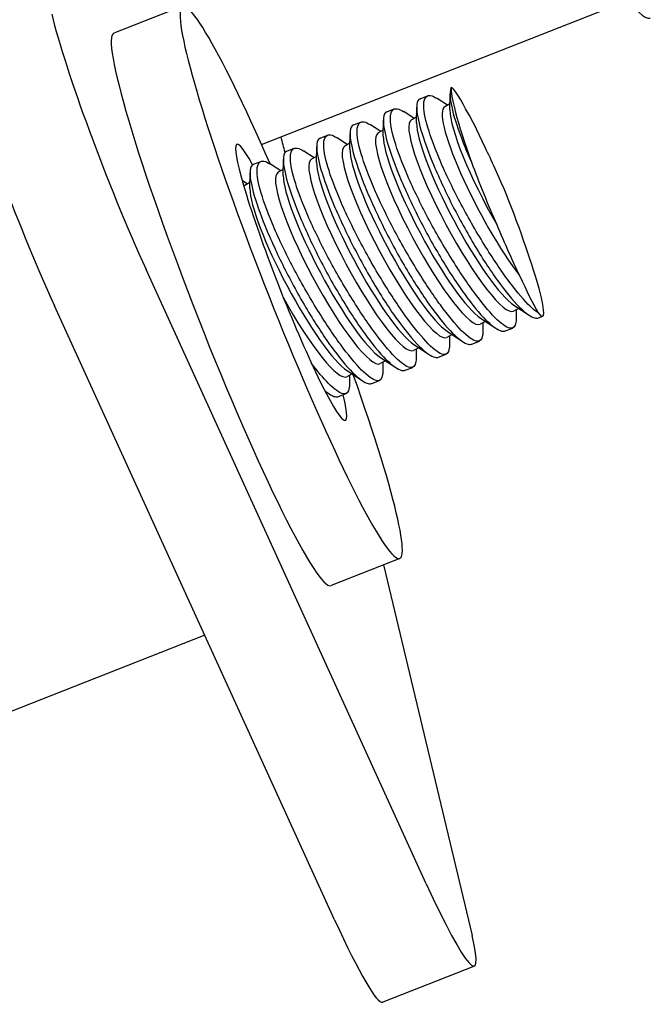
# Model space of a CAD drawing. Header units: inches. Extents: x 24 to 1128, y -74 to 748.
# Tile 78 of 256: x 395.76 to 397.35, y 203.95 to 206.44. Entities that reach past the tile are written whole.
import ezdxf

# ---------------------------------------------------------------- set-up
doc = ezdxf.new("R2010")
doc.units = ezdxf.units.IN
doc.header["$LTSCALE"] = 32
doc.header["$MEASUREMENT"] = 0
doc.layers.add('Visible (ANSI)', color=7, linetype='Continuous', lineweight=30)

msp = doc.modelspace()

# ---------------------------------------------------------------- linework, layer by layer
at = {"layer": 'Visible (ANSI)'}
for p, q in [((396.36845, 206.12478), (397.26643, 206.47792)), ((396.16903, 206.47442), (395.9952, 206.40606)), ((396.84489, 206.21235), (396.84512, 206.25232)), ((396.76935, 206.24039), (396.78817, 206.2478)), ((396.8384, 206.22376), (396.81246, 206.24091)), ((396.84497, 206.22727), (396.83182, 206.22025)), ((396.68507, 206.20725), (396.70389, 206.21465)), ((396.75412, 206.19062), (396.72818, 206.20777)), ((396.76061, 206.1792), (396.76083, 206.21918)), ((396.60078, 206.1741), (396.61961, 206.18151)), ((396.67633, 206.14606), (396.67655, 206.18603)), ((396.76069, 206.19413), (396.74753, 206.1871)), ((396.59205, 206.11291), (396.59227, 206.15289)), ((396.66984, 206.15747), (396.64389, 206.17462)), ((396.67641, 206.16098), (396.66325, 206.15396)), ((396.5165, 206.14096), (396.53533, 206.14836)), ((396.58556, 206.12433), (396.55961, 206.14148)), ((396.59213, 206.12784), (396.57897, 206.12081)), ((396.43222, 206.10781), (396.45105, 206.11522)), ((396.50127, 206.09118), (396.47533, 206.10834)), ((396.50776, 206.07977), (396.50799, 206.11974)), ((396.34794, 206.07467), (396.36677, 206.08207)), ((396.42348, 206.04662), (396.42371, 206.0866)), ((396.50785, 206.0947), (396.49469, 206.08767)), ((396.3392, 206.01348), (396.33943, 206.05345)), ((396.41699, 206.05804), (396.39105, 206.07519)), ((396.42357, 206.06155), (396.41041, 206.05452)), ((396.33271, 206.02489), (396.31958, 206.03358)), ((396.33929, 206.02841), (396.32613, 206.02138)), ((396.78501, 204.25655), (396.07673, 205.80849)), ((396.55323, 204.1654), (395.84496, 205.71734)), ((397.01886, 205.71071), (397.0057, 205.70368)), ((397.00641, 205.71894), (397.04481, 205.69356)), ((397.01229, 205.7072), (397.01215, 205.68215)), ((396.92213, 205.6858), (396.96052, 205.66041)), ((397.06909, 205.68668), (397.07937, 205.69072)), ((396.93458, 205.67756), (396.92142, 205.67054)), ((396.92801, 205.67405), (396.92787, 205.649)), ((396.98481, 205.65353), (397.00363, 205.66093)), ((396.8503, 205.64442), (396.83714, 205.63739)), ((396.83785, 205.65265), (396.87624, 205.62727)), ((396.84373, 205.64091), (396.84358, 205.61586)), ((396.76602, 205.61127), (396.75286, 205.60425)), ((396.75357, 205.61951), (396.79196, 205.59412)), ((396.75944, 205.60776), (396.7593, 205.58271)), ((396.90053, 205.62039), (396.91935, 205.62779)), ((396.66928, 205.58636), (396.70768, 205.56098)), ((396.81624, 205.58724), (396.83507, 205.59465)), ((396.68174, 205.57813), (396.66858, 205.5711)), ((396.67516, 205.57462), (396.67502, 205.54957)), ((396.73196, 205.5541), (396.75079, 205.5615)), ((396.59746, 205.54498), (396.5843, 205.53796)), ((396.585, 205.55322), (396.6234, 205.52783)), ((396.59088, 205.54147), (396.59074, 205.51643)), ((396.64768, 205.52095), (396.66651, 205.52836)), ((396.52926, 205.5012), (396.53912, 205.49469)), ((396.5634, 205.48781), (396.58223, 205.49521)), ((396.718, 205.07849), (396.54417, 205.01013)), ((396.67723, 205.06245), (396.90067, 204.12593)), ((396.225, 204.88461), (395.44324, 204.57717)), ((396.90659, 204.0486), (396.67482, 203.95745))]:
    msp.add_line(p, q, dxfattribs=at)
for centre, major_axis, ratio, start_param, end_param in [((396.89398, 207.60748), (0.45747, -1.16328), 0.086988, 3.1415927, 6.2831853), ((396.44351, 205.77646), (-0.27448, 0.69797), 0.086988, 5.1211561, 10.6203997), ((396.01533, 206.06585), (-0.18299, 0.46531), 0.086988, 0.5514934, 2.1222897), ((396.26968, 205.7081), (0.27448, -0.69797), 0.086988, 3.1415927, 6.2831853), ((395.78355, 205.9747), (-0.18299, 0.46531), 0.086988, 0.5514934, 2.1222897), ((396.96501, 205.98154), (-0.11437, 0.29082), 0.086988, 0.1277853, 1.1900203), ((396.94288, 206.0283), (0.09551, -0.24029), 0.0859753, 2.4250891, 3.0988648), ((396.9609, 205.97854), (-0.12909, 0.24171), 0.1738752, 0, 2.3423032), ((396.98064, 205.98908), (-0.12909, 0.24171), 0.1738752, 0.3107986, 1.7558237), ((396.96531, 205.98089), (0.10117, -0.2566), 0.0867559, 2.0968042, 2.6832837), ((396.87662, 205.94539), (0.12909, -0.24171), 0.1738752, 3.1415927, 6.2831853), ((396.89636, 205.95593), (0.12909, -0.24171), 0.1738752, 3.4523913, 5.9723867), ((396.44351, 205.77646), (0.13724, -0.34898), 0.086988, 2.5547339, 6.8688709), ((396.79234, 205.91225), (0.12909, -0.24171), 0.1738752, 3.1415927, 6.2831853), ((395.90894, 207.2201), (0.54897, -1.39593), 0.086988, 0.611699, 0.6572642), ((396.81208, 205.92279), (0.12909, -0.24171), 0.1738752, 3.4523913, 5.9723867), ((396.70806, 205.8791), (0.12909, -0.24171), 0.1738752, 3.1415927, 6.2831853), ((396.7278, 205.88965), (0.12909, -0.24171), 0.1738752, 3.4523913, 5.9723867), ((396.98975, 205.92925), (-0.10405, 0.26178), 0.0859753, 4.9521337, 5.4791713), ((396.62378, 205.84596), (0.12909, -0.24171), 0.1738752, 3.1415927, 6.2831853), ((396.64352, 205.8565), (0.12909, -0.24171), 0.1738752, 3.4523913, 5.9723867), ((396.94288, 206.0283), (0.09551, -0.24029), 0.0859753, 4.4598614, 5.1336371), ((396.53949, 205.81281), (0.12909, -0.24171), 0.1738752, 3.1415927, 6.2831853), ((396.55924, 205.82336), (0.12909, -0.24171), 0.1738752, 3.4523913, 5.9723867), ((396.45521, 205.77967), (-0.12909, 0.24171), 0.1738752, 0, 0.0656469), ((396.47495, 205.79021), (0.12909, -0.24171), 0.1738752, 3.4523913, 5.9723867), ((396.96501, 205.98154), (0.11437, -0.29082), 0.086988, 6.0005739, 7.8836023), ((396.96531, 205.98089), (0.10117, -0.2566), 0.0867559, 4.907432, 5.4939115), ((396.98975, 205.92925), (-0.10405, 0.26178), 0.0859753, 2.0795549, 2.6065925), ((396.45521, 205.77967), (0.12909, -0.24171), 0.1738752, 4.7940701, 6.2831853), ((396.7236, 204.51391), (0.18299, -0.46531), 0.086988, 5.2638824, 6.8346787), ((396.49183, 204.42276), (0.18299, -0.46531), 0.086988, 5.2638824, 6.2831853)]:
    msp.add_ellipse(centre, major_axis=major_axis, ratio=ratio, start_param=start_param, end_param=end_param, dxfattribs=at)
for points, knots in [([(396.84835, 206.26872), (396.84688, 206.26608), (396.84587, 206.2626), (396.84414, 206.24587), (396.84715, 206.2263), (396.85338, 206.20314), (396.85961, 206.17998), (396.86989, 206.15015), (396.88823, 206.10514), (396.89349, 206.09285), (396.89902, 206.08038)], [-0.40294109, -0.40294109, -0.40294109, -0.40294109, -0.29662736, -0.29662736, 0, 0, 0, 0.29662736, 0.29662736, 0.40294109, 0.40294109, 0.40294109, 0.40294109]), ([(396.76938, 206.24034), (396.76491, 206.23853), (396.76201, 206.23349), (396.75985, 206.21273), (396.76287, 206.19316), (396.7691, 206.17), (396.77533, 206.14684), (396.78561, 206.11701), (396.81262, 206.05074), (396.82936, 206.01431), (396.86405, 205.94522), (396.88437, 205.90791), (396.92579, 205.83842), (396.9469, 205.80623), (396.98465, 205.7541), (397.00384, 205.73072), (397.0367, 205.69798), (397.05037, 205.68861), (397.06335, 205.68558), (397.06644, 205.68569), (397.06905, 205.68674)], [4.3125188, 4.3125188, 4.3125188, 4.3125188, 4.5160452, 4.5160452, 4.8126726, 4.8126726, 4.8126726, 5.1092999, 5.1092999, 5.4059273, 5.4059273, 5.7043818, 5.7043818, 6.0028364, 6.0028364, 6.3051592, 6.3051592, 6.607482, 6.607482, 6.7179449, 6.7179449, 6.7179449, 6.7179449]), ([(397.06778, 205.69948), (397.06069, 205.70408), (397.05234, 205.7111), (397.02709, 205.73659), (397.00824, 205.75962), (396.97036, 205.81144), (396.94877, 205.84375), (396.90602, 205.91359), (396.88486, 205.95114), (396.84873, 206.02053), (396.83131, 206.05702), (396.80329, 206.12349), (396.79271, 206.15348), (396.78643, 206.17682), (396.78015, 206.20015), (396.77736, 206.21989), (396.78079, 206.24478), (396.78701, 206.24994), (396.80062, 206.24755), (396.80613, 206.24505), (396.81249, 206.24084)], [3.127415, 3.127415, 3.127415, 3.127415, 3.3064022, 3.3064022, 3.6089141, 3.6089141, 3.9119166, 3.9119166, 4.2149192, 4.2149192, 4.5137636, 4.5137636, 4.812608, 4.812608, 4.812608, 5.1114525, 5.1114525, 5.4102969, 5.4102969, 5.5584647, 5.5584647, 5.5584647, 5.5584647]), ([(396.6851, 206.20719), (396.68063, 206.20538), (396.67773, 206.20035), (396.67557, 206.17958), (396.67858, 206.16001), (396.68482, 206.13685), (396.69105, 206.11369), (396.70132, 206.08386), (396.72834, 206.0176), (396.74508, 205.98116), (396.77977, 205.91208), (396.80008, 205.87477), (396.8415, 205.80527), (396.86262, 205.77309), (396.90037, 205.72095), (396.91956, 205.69757), (396.95242, 205.66483), (396.96609, 205.65547), (396.97907, 205.65244), (396.98216, 205.65255), (396.98477, 205.6536)], [4.3125188, 4.3125188, 4.3125188, 4.3125188, 4.5160452, 4.5160452, 4.8126726, 4.8126726, 4.8126726, 5.1092999, 5.1092999, 5.4059273, 5.4059273, 5.7043818, 5.7043818, 6.0028364, 6.0028364, 6.3051592, 6.3051592, 6.607482, 6.607482, 6.7179449, 6.7179449, 6.7179449, 6.7179449]), ([(396.70215, 206.14367), (396.69587, 206.167), (396.69308, 206.18674), (396.69651, 206.21163), (396.70273, 206.21679), (396.71634, 206.2144), (396.72185, 206.2119), (396.72821, 206.2077)], [0, 0, 0, 0, 0.29884443, 0.29884443, 0.59768886, 0.59768886, 0.74585671, 0.74585671, 0.74585671, 0.74585671]), ([(396.61787, 206.11053), (396.61159, 206.13386), (396.6088, 206.1536), (396.61223, 206.17849), (396.61845, 206.18365), (396.63206, 206.18126), (396.63757, 206.17876), (396.64393, 206.17455)], [0, 0, 0, 0, 0.29884443, 0.29884443, 0.59768886, 0.59768886, 0.74585671, 0.74585671, 0.74585671, 0.74585671]), ([(396.60081, 206.17405), (396.59635, 206.17224), (396.59345, 206.1672), (396.59129, 206.14644), (396.5943, 206.12687), (396.60053, 206.10371), (396.60677, 206.08055), (396.61704, 206.05072), (396.64406, 205.98445), (396.66079, 205.94802), (396.69549, 205.87893), (396.7158, 205.84162), (396.75722, 205.77213), (396.77834, 205.73994), (396.81609, 205.68781), (396.83528, 205.66443), (396.86813, 205.63169), (396.8818, 205.62232), (396.89479, 205.61929), (396.89787, 205.6194), (396.90049, 205.62045)], [4.3125188, 4.3125188, 4.3125188, 4.3125188, 4.5160452, 4.5160452, 4.8126726, 4.8126726, 4.8126726, 5.1092999, 5.1092999, 5.4059273, 5.4059273, 5.7043818, 5.7043818, 6.0028364, 6.0028364, 6.3051592, 6.3051592, 6.607482, 6.607482, 6.7179449, 6.7179449, 6.7179449, 6.7179449]), ([(396.51653, 206.1409), (396.51207, 206.13909), (396.50917, 206.13406), (396.50701, 206.11329), (396.51002, 206.09372), (396.51625, 206.07056), (396.52248, 206.0474), (396.53276, 206.01757), (396.55977, 205.95131), (396.57651, 205.91487), (396.61121, 205.84579), (396.63152, 205.80848), (396.67294, 205.73899), (396.69405, 205.7068), (396.73181, 205.65466), (396.75099, 205.63128), (396.78385, 205.59854), (396.79752, 205.58918), (396.81051, 205.58615), (396.81359, 205.58626), (396.81621, 205.58731)], [4.3125188, 4.3125188, 4.3125188, 4.3125188, 4.5160452, 4.5160452, 4.8126726, 4.8126726, 4.8126726, 5.1092999, 5.1092999, 5.4059273, 5.4059273, 5.7043818, 5.7043818, 6.0028364, 6.0028364, 6.3051592, 6.3051592, 6.607482, 6.607482, 6.7179449, 6.7179449, 6.7179449, 6.7179449]), ([(396.53359, 206.07738), (396.52731, 206.10071), (396.52451, 206.12045), (396.52795, 206.14534), (396.53416, 206.1505), (396.54777, 206.14811), (396.55329, 206.14561), (396.55965, 206.14141)], [0, 0, 0, 0, 0.29884443, 0.29884443, 0.59768886, 0.59768886, 0.74585671, 0.74585671, 0.74585671, 0.74585671]), ([(397.01214, 205.68217), (397.01213, 205.67996), (397.01203, 205.67791), (397.01048, 205.66373), (397.00478, 205.65878), (396.98743, 205.66242), (396.97454, 205.67142), (396.94281, 205.70344), (396.92395, 205.72647), (396.88608, 205.7783), (396.86449, 205.8106), (396.82174, 205.88045), (396.80057, 205.918), (396.76445, 205.98739), (396.74702, 206.02387), (396.71901, 206.09035), (396.70843, 206.12034), (396.70215, 206.14367)], [2.6594989, 2.6594989, 2.6594989, 2.6594989, 2.7050972, 2.7050972, 3.0038903, 3.0038903, 3.3064022, 3.3064022, 3.6089141, 3.6089141, 3.9119166, 3.9119166, 4.2149192, 4.2149192, 4.5137636, 4.5137636, 4.812608, 4.812608, 4.812608, 4.812608]), ([(396.43225, 206.10776), (396.42778, 206.10595), (396.42489, 206.10091), (396.42273, 206.08015), (396.42574, 206.06058), (396.43197, 206.03742), (396.4382, 206.01426), (396.44848, 205.98443), (396.47549, 205.91816), (396.49223, 205.88173), (396.52693, 205.81264), (396.54724, 205.77533), (396.58866, 205.70584), (396.60977, 205.67365), (396.64753, 205.62152), (396.66671, 205.59814), (396.69957, 205.5654), (396.71324, 205.55603), (396.72623, 205.553), (396.72931, 205.55311), (396.73193, 205.55416)], [4.3125188, 4.3125188, 4.3125188, 4.3125188, 4.5160452, 4.5160452, 4.8126726, 4.8126726, 4.8126726, 5.1092999, 5.1092999, 5.4059273, 5.4059273, 5.7043818, 5.7043818, 6.0028364, 6.0028364, 6.3051592, 6.3051592, 6.607482, 6.607482, 6.7179449, 6.7179449, 6.7179449, 6.7179449]), ([(396.4493, 206.04424), (396.44303, 206.06757), (396.44023, 206.08731), (396.44366, 206.1122), (396.44988, 206.11736), (396.46349, 206.11497), (396.46901, 206.11247), (396.47536, 206.10826)], [0, 0, 0, 0, 0.29884443, 0.29884443, 0.59768886, 0.59768886, 0.74585671, 0.74585671, 0.74585671, 0.74585671]), ([(396.92786, 205.64902), (396.92785, 205.64682), (396.92775, 205.64477), (396.9262, 205.63059), (396.9205, 205.62564), (396.90315, 205.62928), (396.89026, 205.63827), (396.85852, 205.6703), (396.83967, 205.69333), (396.8018, 205.74515), (396.78021, 205.77746), (396.73745, 205.8473), (396.71629, 205.88485), (396.68016, 205.95424), (396.66274, 205.99073), (396.63473, 206.0572), (396.62415, 206.08719), (396.61787, 206.11053)], [2.6594989, 2.6594989, 2.6594989, 2.6594989, 2.7050972, 2.7050972, 3.0038903, 3.0038903, 3.3064022, 3.3064022, 3.6089141, 3.6089141, 3.9119166, 3.9119166, 4.2149192, 4.2149192, 4.5137636, 4.5137636, 4.812608, 4.812608, 4.812608, 4.812608]), ([(396.36502, 206.01109), (396.35875, 206.03442), (396.35595, 206.05416), (396.35938, 206.07905), (396.3656, 206.08421), (396.37921, 206.08182), (396.38473, 206.07932), (396.39108, 206.07512)], [0, 0, 0, 0, 0.29884443, 0.29884443, 0.59768886, 0.59768886, 0.74585671, 0.74585671, 0.74585671, 0.74585671]), ([(396.84357, 205.61588), (396.84357, 205.61367), (396.84346, 205.61162), (396.84191, 205.59744), (396.83622, 205.59249), (396.81887, 205.59613), (396.80598, 205.60513), (396.77424, 205.63715), (396.75539, 205.66018), (396.71751, 205.71201), (396.69593, 205.74431), (396.65317, 205.81416), (396.63201, 205.85171), (396.59588, 205.9211), (396.57846, 205.95758), (396.55045, 206.02406), (396.53986, 206.05405), (396.53359, 206.07738)], [2.6594989, 2.6594989, 2.6594989, 2.6594989, 2.7050972, 2.7050972, 3.0038903, 3.0038903, 3.3064022, 3.3064022, 3.6089141, 3.6089141, 3.9119166, 3.9119166, 4.2149192, 4.2149192, 4.5137636, 4.5137636, 4.812608, 4.812608, 4.812608, 4.812608]), ([(396.34797, 206.07461), (396.3435, 206.0728), (396.3406, 206.06777), (396.33845, 206.047), (396.34146, 206.02743), (396.34769, 206.00428), (396.35392, 205.98112), (396.3642, 205.95128), (396.39121, 205.88502), (396.40795, 205.84858), (396.44265, 205.7795), (396.46296, 205.74219), (396.50438, 205.6727), (396.52549, 205.64051), (396.56325, 205.58837), (396.58243, 205.56499), (396.61529, 205.53225), (396.62896, 205.52289), (396.64195, 205.51986), (396.64503, 205.51997), (396.64765, 205.52102)], [4.3125188, 4.3125188, 4.3125188, 4.3125188, 4.5160452, 4.5160452, 4.8126726, 4.8126726, 4.8126726, 5.1092999, 5.1092999, 5.4059273, 5.4059273, 5.7043818, 5.7043818, 6.0028364, 6.0028364, 6.3051592, 6.3051592, 6.607482, 6.607482, 6.7179449, 6.7179449, 6.7179449, 6.7179449]), ([(396.75929, 205.58273), (396.75929, 205.58053), (396.75918, 205.57848), (396.75763, 205.5643), (396.75194, 205.55935), (396.73459, 205.56299), (396.7217, 205.57198), (396.68996, 205.60401), (396.67111, 205.62704), (396.63323, 205.67886), (396.61165, 205.71117), (396.56889, 205.78102), (396.54773, 205.81856), (396.5116, 205.88795), (396.49418, 205.92444), (396.46617, 205.99091), (396.45558, 206.0209), (396.4493, 206.04424)], [2.6594989, 2.6594989, 2.6594989, 2.6594989, 2.7050972, 2.7050972, 3.0038903, 3.0038903, 3.3064022, 3.3064022, 3.6089141, 3.6089141, 3.9119166, 3.9119166, 4.2149192, 4.2149192, 4.5137636, 4.5137636, 4.812608, 4.812608, 4.812608, 4.812608]), ([(396.67501, 205.54959), (396.675, 205.54738), (396.6749, 205.54533), (396.67335, 205.53115), (396.66766, 205.5262), (396.65031, 205.52984), (396.63742, 205.53884), (396.60568, 205.57087), (396.58683, 205.59389), (396.54895, 205.64572), (396.52736, 205.67802), (396.48461, 205.74787), (396.46345, 205.78542), (396.42732, 205.85481), (396.4099, 205.89129), (396.38188, 205.95777), (396.3713, 205.98776), (396.36502, 206.01109)], [2.6594989, 2.6594989, 2.6594989, 2.6594989, 2.7050972, 2.7050972, 3.0038903, 3.0038903, 3.3064022, 3.3064022, 3.6089141, 3.6089141, 3.9119166, 3.9119166, 4.2149192, 4.2149192, 4.5137636, 4.5137636, 4.812608, 4.812608, 4.812608, 4.812608]), ([(396.59073, 205.51644), (396.59072, 205.51424), (396.59062, 205.51219), (396.58907, 205.49801), (396.58338, 205.49306), (396.56603, 205.4967), (396.55314, 205.50569), (396.52466, 205.53443), (396.51016, 205.55159), (396.49524, 205.5711)], [2.65949893, 2.65949893, 2.65949893, 2.65949893, 2.70509717, 2.70509717, 3.00389033, 3.00389033, 3.30640222, 3.30640222, 3.54683554, 3.54683554, 3.54683554, 3.54683554]), ([(396.52848, 205.50273), (396.53878, 205.49417), (396.54751, 205.48908), (396.55766, 205.48671), (396.56075, 205.48682), (396.56336, 205.48787)], [6.39511908, 6.39511908, 6.39511908, 6.39511908, 6.60748202, 6.60748202, 6.71794486, 6.71794486, 6.71794486, 6.71794486])]:
    msp.add_open_spline(points, degree=3, knots=knots, dxfattribs=at)

doc.saveas('drawing.dxf')
